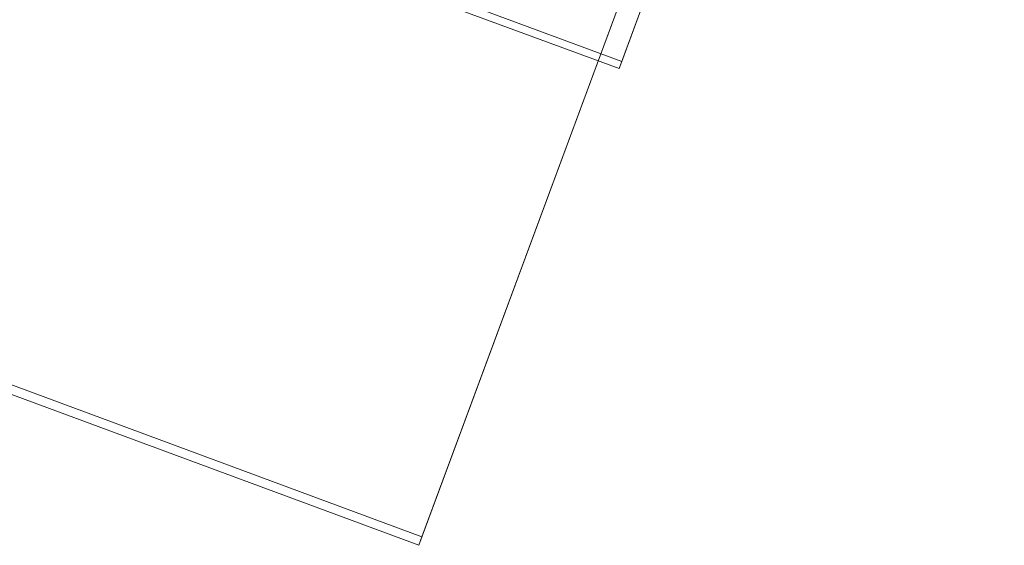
# Model space of a CAD drawing. Header units: millimetres. Extents: x -4395 to 65662, y -65530 to 6847.
# Tile 38 of 256: x 2920 to 3140, y -60694 to -60577. Entities that reach past the tile are written whole.
import ezdxf

# ---------------------------------------------------------------- set-up
doc = ezdxf.new("R2010")
doc.units = ezdxf.units.MM
doc.layers.add('R33_DET_superior_C06', color=7, linetype='Continuous', lineweight=0)

msp = doc.modelspace()

# ---------------------------------------------------------------- linework, layer by layer
at = {"layer": 'R33_DET_superior_C06'}
for p, q in [((3139.822, -60340.891), (3009.789, -60691.981)), ((3009.076, -60693.906), (3139.109, -60342.817)), ((3105.753, -60447.274), (3054.424, -60585.862)), ((3053.83, -60587.467), (3105.158, -60448.879)), ((3054.424, -60585.862), (2932.516, -60540.711)), ((2931.922, -60542.316), (3053.83, -60587.467)), ((2699.618, -60579.293), (3009.076, -60693.906)), ((3009.789, -60691.981), (2700.332, -60577.367)), ((3053.83, -60587.467), (3054.424, -60585.862)), ((3009.076, -60693.906), (3009.789, -60691.981))]:
    msp.add_line(p, q, dxfattribs=at)

doc.saveas('drawing.dxf')
